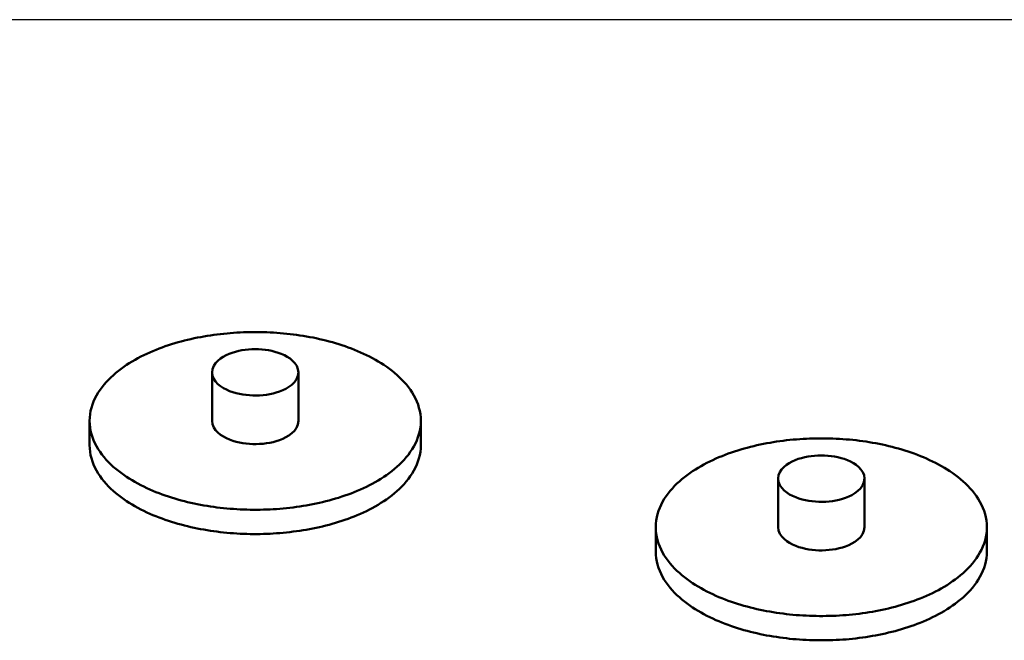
# Model space of a CAD drawing. Header units: millimetres. Extents: x 0 to 841, y 0 to 594.
# Tile 19 of 38: x 285 to 320, y 387 to 409. Entities that reach past the tile are written whole.
import ezdxf

# ---------------------------------------------------------------- set-up
doc = ezdxf.new("R2010")
doc.units = ezdxf.units.MM
doc.layers.add('COTA', color=7, linetype='CONTINUOUS', lineweight=25)
doc.layers.add('VIS', color=7, linetype='CONTINUOUS', lineweight=50)

msp = doc.modelspace()

# ---------------------------------------------------------------- linework, layer by layer
at = {"layer": 'COTA'}
msp.add_line((323.043, 409.209), (228.697, 409.209), dxfattribs=at)
at = {"layer": 'VIS'}
for points in [[(299.279, 394.616), (299.275, 394.736), (299.262, 394.857), (299.241, 394.976), (299.213, 395.093), (299.177, 395.208), (299.134, 395.321), (299.084, 395.431), (299.028, 395.538), (298.967, 395.643), (298.9, 395.743), (298.829, 395.841), (298.754, 395.936), (298.675, 396.027), (298.592, 396.115), (298.506, 396.2), (298.417, 396.282), (298.326, 396.361), (298.232, 396.437), (298.136, 396.51), (298.038, 396.581), (297.938, 396.649), (297.836, 396.715), (297.733, 396.778), (297.629, 396.838), (297.523, 396.897), (297.416, 396.953), (297.308, 397.007), (297.199, 397.059), (297.089, 397.109), (296.978, 397.157), (296.866, 397.203), (296.754, 397.247), (296.641, 397.289), (296.527, 397.33), (296.412, 397.369), (296.297, 397.406), (296.182, 397.441), (296.066, 397.475), (295.949, 397.507), (295.832, 397.537), (295.715, 397.566), (295.597, 397.594), (295.479, 397.62), (295.361, 397.644), (295.242, 397.667), (295.123, 397.689), (295.004, 397.709), (294.885, 397.727), (294.765, 397.745), (294.645, 397.761), (294.526, 397.775), (294.405, 397.788), (294.285, 397.8), (294.165, 397.811), (294.044, 397.82), (293.924, 397.828), (293.803, 397.834), (293.682, 397.839), (293.562, 397.843), (293.441, 397.846), (293.32, 397.847), (293.199, 397.847), (293.078, 397.846), (292.957, 397.843), (292.837, 397.839), (292.716, 397.834), (292.595, 397.828), (292.475, 397.82), (292.354, 397.811), (292.234, 397.8), (292.114, 397.788), (291.993, 397.775), (291.873, 397.761), (291.754, 397.745), (291.634, 397.727), (291.515, 397.709), (291.396, 397.689), (291.277, 397.667), (291.158, 397.644), (291.04, 397.62), (290.922, 397.594), (290.804, 397.566), (290.687, 397.537), (290.57, 397.507), (290.453, 397.475), (290.337, 397.441), (290.222, 397.406), (290.107, 397.369), (289.992, 397.33), (289.878, 397.289), (289.765, 397.247), (289.653, 397.203), (289.541, 397.157), (289.43, 397.109), (289.32, 397.059), (289.211, 397.007), (289.103, 396.953), (288.996, 396.897), (288.89, 396.838), (288.786, 396.778), (288.683, 396.715), (288.581, 396.649), (288.481, 396.581), (288.383, 396.51), (288.287, 396.437), (288.193, 396.361), (288.102, 396.282), (288.013, 396.2), (287.927, 396.115), (287.844, 396.027), (287.765, 395.936), (287.69, 395.841), (287.619, 395.743), (287.552, 395.643), (287.491, 395.538), (287.435, 395.431), (287.385, 395.321), (287.342, 395.208), (287.306, 395.093), (287.278, 394.976), (287.257, 394.857), (287.244, 394.736), (287.24, 394.616)], [(294.83, 396.382), (294.814, 396.502), (294.769, 396.614), (294.702, 396.715), (294.62, 396.803), (294.526, 396.88), (294.425, 396.947), (294.318, 397.005), (294.208, 397.054), (294.094, 397.096), (293.978, 397.131), (293.861, 397.161), (293.742, 397.184), (293.622, 397.202), (293.502, 397.215), (293.381, 397.222), (293.259, 397.225), (293.138, 397.222), (293.017, 397.215), (292.897, 397.202), (292.777, 397.184), (292.658, 397.161), (292.541, 397.131), (292.425, 397.096), (292.311, 397.054), (292.201, 397.005), (292.094, 396.947), (291.993, 396.88), (291.899, 396.803), (291.817, 396.715), (291.75, 396.614), (291.705, 396.502), (291.689, 396.382)], [(291.689, 396.382), (291.706, 396.26), (291.752, 396.146), (291.821, 396.044), (291.906, 395.954), (292.002, 395.877), (292.106, 395.81), (292.215, 395.752), (292.328, 395.703), (292.445, 395.661), (292.563, 395.626), (292.683, 395.598), (292.805, 395.575), (292.927, 395.558), (293.05, 395.546), (293.173, 395.54), (293.297, 395.539), (293.42, 395.543), (293.543, 395.553), (293.666, 395.568), (293.787, 395.588), (293.908, 395.614), (294.027, 395.647), (294.144, 395.686), (294.259, 395.732), (294.37, 395.786)], [(291.689, 396.382), (291.689, 394.616)], [(294.37, 395.786), (294.483, 395.853), (294.588, 395.933), (294.682, 396.025), (294.759, 396.131), (294.811, 396.252), (294.83, 396.382)], [(294.83, 396.382), (294.83, 394.616)], [(287.24, 394.616), (287.244, 394.495), (287.257, 394.375), (287.278, 394.256), (287.306, 394.139), (287.342, 394.023), (287.385, 393.911), (287.435, 393.801), (287.491, 393.693), (287.552, 393.589), (287.618, 393.489), (287.689, 393.391), (287.765, 393.297), (287.844, 393.205), (287.926, 393.117), (288.012, 393.032), (288.101, 392.95), (288.192, 392.871), (288.286, 392.795), (288.382, 392.722), (288.48, 392.651), (288.58, 392.583), (288.681, 392.518), (288.784, 392.455), (288.888, 392.394), (288.994, 392.336), (289.101, 392.279), (289.209, 392.225), (289.318, 392.173), (289.428, 392.123), (289.539, 392.075), (289.65, 392.029), (289.763, 391.985), (289.876, 391.943), (289.989, 391.902), (290.104, 391.864), (290.219, 391.827), (290.334, 391.791), (290.45, 391.758), (290.567, 391.725), (290.683, 391.695), (290.801, 391.666), (290.918, 391.638), (291.036, 391.613), (291.154, 391.588), (291.273, 391.565), (291.392, 391.543), (291.511, 391.523), (291.63, 391.505), (291.75, 391.487), (291.869, 391.471), (291.989, 391.457), (292.109, 391.444), (292.229, 391.432), (292.35, 391.421), (292.47, 391.412), (292.59, 391.404), (292.711, 391.397), (292.832, 391.392), (292.952, 391.388), (293.073, 391.386), (293.194, 391.384), (293.315, 391.384), (293.435, 391.385), (293.556, 391.388), (293.677, 391.392), (293.797, 391.397), (293.918, 391.403), (294.038, 391.411), (294.159, 391.42), (294.279, 391.431), (294.399, 391.442), (294.519, 391.456), (294.639, 391.47), (294.759, 391.486), (294.878, 391.503), (294.998, 391.522), (295.117, 391.542), (295.236, 391.563), (295.354, 391.586), (295.473, 391.61), (295.591, 391.636), (295.708, 391.663), (295.825, 391.692), (295.942, 391.723), (296.059, 391.755), (296.175, 391.788), (296.29, 391.823), (296.405, 391.86), (296.52, 391.899), (296.633, 391.939), (296.747, 391.981), (296.859, 392.025), (296.971, 392.071), (297.082, 392.119), (297.192, 392.169), (297.301, 392.221), (297.409, 392.274), (297.516, 392.331)], [(287.24, 394.616), (287.24, 393.733)], [(291.689, 394.616), (291.706, 394.494), (291.752, 394.379), (291.821, 394.277), (291.906, 394.188), (292.002, 394.111), (292.106, 394.044), (292.215, 393.986), (292.328, 393.937), (292.445, 393.895), (292.563, 393.86), (292.683, 393.831), (292.805, 393.809), (292.927, 393.792), (293.05, 393.78), (293.173, 393.774), (293.297, 393.773), (293.42, 393.777), (293.543, 393.786), (293.666, 393.801), (293.787, 393.822), (293.908, 393.848), (294.027, 393.88), (294.144, 393.919), (294.259, 393.965), (294.37, 394.02)], [(294.37, 394.02), (294.483, 394.087), (294.588, 394.166), (294.682, 394.258), (294.759, 394.365), (294.811, 394.486), (294.83, 394.616)], [(297.516, 392.331), (297.622, 392.389), (297.727, 392.45), (297.83, 392.513), (297.932, 392.578), (298.032, 392.647), (298.131, 392.717), (298.227, 392.791), (298.321, 392.867), (298.413, 392.946), (298.502, 393.028), (298.589, 393.113), (298.672, 393.201), (298.751, 393.293), (298.827, 393.387), (298.898, 393.485), (298.965, 393.586), (299.027, 393.69), (299.083, 393.798), (299.133, 393.908), (299.176, 394.021), (299.212, 394.137), (299.241, 394.255), (299.262, 394.374), (299.274, 394.495), (299.279, 394.616)], [(299.279, 394.616), (299.279, 393.733)], [(287.24, 393.733), (287.244, 393.612), (287.257, 393.492), (287.278, 393.373), (287.306, 393.256), (287.342, 393.14), (287.385, 393.027), (287.435, 392.917), (287.491, 392.81), (287.552, 392.706), (287.618, 392.605), (287.689, 392.508), (287.765, 392.413), (287.844, 392.322), (287.926, 392.234), (288.012, 392.149), (288.101, 392.067), (288.192, 391.988), (288.286, 391.912), (288.382, 391.839), (288.48, 391.768), (288.58, 391.7), (288.681, 391.635), (288.784, 391.572), (288.888, 391.511), (288.994, 391.452), (289.101, 391.396), (289.209, 391.342), (289.318, 391.29), (289.428, 391.24), (289.539, 391.192), (289.65, 391.146), (289.763, 391.102), (289.876, 391.06), (289.989, 391.019), (290.104, 390.981), (290.219, 390.944), (290.334, 390.908), (290.45, 390.874), (290.567, 390.842), (290.683, 390.812), (290.801, 390.783), (290.918, 390.755), (291.036, 390.729), (291.154, 390.705), (291.273, 390.682), (291.392, 390.66), (291.511, 390.64), (291.63, 390.621), (291.75, 390.604), (291.869, 390.588), (291.989, 390.574), (292.109, 390.56), (292.229, 390.549), (292.35, 390.538), (292.47, 390.529), (292.59, 390.521), (292.711, 390.514), (292.832, 390.509), (292.952, 390.505), (293.073, 390.502), (293.194, 390.501), (293.315, 390.501), (293.435, 390.502), (293.556, 390.505), (293.677, 390.509), (293.797, 390.514), (293.918, 390.52), (294.038, 390.528), (294.159, 390.537), (294.279, 390.548), (294.399, 390.559), (294.519, 390.572), (294.639, 390.587), (294.759, 390.603), (294.878, 390.62), (294.998, 390.639), (295.117, 390.659), (295.236, 390.68), (295.354, 390.703), (295.473, 390.727), (295.591, 390.753), (295.708, 390.78), (295.825, 390.809), (295.942, 390.84), (296.059, 390.872), (296.175, 390.905), (296.29, 390.94), (296.405, 390.977), (296.52, 391.016), (296.633, 391.056), (296.747, 391.098), (296.859, 391.142), (296.971, 391.188), (297.082, 391.236), (297.192, 391.286), (297.301, 391.337), (297.409, 391.391), (297.516, 391.447)], [(297.516, 391.447), (297.622, 391.506), (297.727, 391.567), (297.83, 391.63), (297.932, 391.695), (298.032, 391.763), (298.131, 391.834), (298.227, 391.908), (298.321, 391.984), (298.413, 392.063), (298.502, 392.145), (298.589, 392.23), (298.672, 392.318), (298.751, 392.409), (298.827, 392.504), (298.898, 392.602), (298.965, 392.703), (299.027, 392.807), (299.083, 392.915), (299.133, 393.025), (299.176, 393.138), (299.212, 393.254), (299.241, 393.372), (299.262, 393.491), (299.274, 393.611), (299.279, 393.733)], [(319.856, 390.75), (319.852, 390.871), (319.839, 390.991), (319.818, 391.11), (319.79, 391.227), (319.754, 391.343), (319.711, 391.455), (319.661, 391.566), (319.605, 391.673), (319.544, 391.777), (319.477, 391.878), (319.406, 391.975), (319.331, 392.07), (319.252, 392.161), (319.169, 392.249), (319.083, 392.334), (318.994, 392.416), (318.903, 392.495), (318.809, 392.571), (318.713, 392.644), (318.615, 392.715), (318.515, 392.783), (318.414, 392.849), (318.31, 392.912), (318.206, 392.973), (318.1, 393.031), (317.993, 393.087), (317.885, 393.141), (317.776, 393.193), (317.666, 393.243), (317.555, 393.291), (317.443, 393.337), (317.331, 393.381), (317.218, 393.424), (317.104, 393.464), (316.989, 393.503), (316.874, 393.54), (316.759, 393.575), (316.643, 393.609), (316.526, 393.641), (316.409, 393.671), (316.292, 393.7), (316.174, 393.728), (316.056, 393.754), (315.938, 393.778), (315.819, 393.801), (315.701, 393.823), (315.581, 393.843), (315.462, 393.862), (315.342, 393.879), (315.223, 393.895), (315.103, 393.909), (314.983, 393.922), (314.862, 393.934), (314.742, 393.945), (314.621, 393.954), (314.501, 393.962), (314.38, 393.968), (314.259, 393.974), (314.139, 393.978), (314.018, 393.98), (313.897, 393.981), (313.776, 393.981), (313.655, 393.98), (313.535, 393.978), (313.414, 393.974), (313.293, 393.968), (313.172, 393.962), (313.052, 393.954), (312.931, 393.945), (312.811, 393.934), (312.691, 393.922), (312.571, 393.909), (312.451, 393.895), (312.331, 393.879), (312.211, 393.862), (312.092, 393.843), (311.973, 393.823), (311.854, 393.801), (311.735, 393.778), (311.617, 393.754), (311.499, 393.728), (311.381, 393.7), (311.264, 393.671), (311.147, 393.641), (311.03, 393.609), (310.914, 393.575), (310.799, 393.54), (310.684, 393.503), (310.569, 393.464), (310.455, 393.424), (310.342, 393.381), (310.23, 393.337), (310.118, 393.291), (310.007, 393.243), (309.897, 393.193), (309.788, 393.141), (309.68, 393.087), (309.573, 393.031), (309.467, 392.973), (309.363, 392.912), (309.26, 392.849), (309.158, 392.783), (309.058, 392.715), (308.96, 392.644), (308.864, 392.571), (308.77, 392.495), (308.679, 392.416), (308.59, 392.334), (308.504, 392.249), (308.422, 392.161), (308.342, 392.07), (308.267, 391.975), (308.196, 391.878), (308.129, 391.777), (308.068, 391.673), (308.012, 391.566), (307.963, 391.455), (307.919, 391.343), (307.883, 391.227), (307.855, 391.11), (307.834, 390.991), (307.822, 390.871), (307.817, 390.75)], [(315.407, 392.516), (315.391, 392.636), (315.346, 392.748), (315.279, 392.849), (315.197, 392.938), (315.103, 393.015), (315.002, 393.081), (314.895, 393.139), (314.785, 393.188), (314.671, 393.23), (314.555, 393.266), (314.438, 393.295), (314.319, 393.318), (314.199, 393.336), (314.079, 393.349), (313.958, 393.357), (313.837, 393.359), (313.715, 393.357), (313.595, 393.349), (313.474, 393.336), (313.354, 393.318), (313.235, 393.295), (313.118, 393.266), (313.002, 393.23), (312.888, 393.188), (312.778, 393.139), (312.671, 393.081), (312.57, 393.015), (312.477, 392.938), (312.394, 392.849), (312.327, 392.748), (312.282, 392.636), (312.266, 392.516)], [(312.266, 392.516), (312.283, 392.394), (312.329, 392.28), (312.398, 392.178), (312.483, 392.089), (312.579, 392.011), (312.683, 391.944), (312.792, 391.887), (312.906, 391.837), (313.022, 391.796), (313.14, 391.761), (313.26, 391.732), (313.382, 391.709), (313.504, 391.692), (313.627, 391.681), (313.75, 391.674), (313.874, 391.673), (313.997, 391.678), (314.12, 391.687), (314.243, 391.702), (314.365, 391.722), (314.485, 391.748), (314.604, 391.781), (314.721, 391.82), (314.836, 391.866), (314.947, 391.92)], [(312.266, 392.516), (312.266, 390.75)], [(314.947, 391.92), (315.06, 391.988), (315.165, 392.067), (315.259, 392.159), (315.336, 392.266), (315.388, 392.386), (315.407, 392.516)], [(315.407, 392.516), (315.407, 390.75)], [(307.817, 390.75), (307.822, 390.629), (307.834, 390.509), (307.855, 390.39), (307.883, 390.273), (307.919, 390.158), (307.962, 390.045), (308.012, 389.935), (308.068, 389.828), (308.129, 389.724), (308.195, 389.623), (308.266, 389.525), (308.342, 389.431), (308.421, 389.34), (308.503, 389.252), (308.589, 389.167), (308.678, 389.085), (308.769, 389.006), (308.863, 388.93), (308.959, 388.856), (309.057, 388.786), (309.157, 388.718), (309.258, 388.652), (309.361, 388.589), (309.465, 388.528), (309.571, 388.47), (309.678, 388.414), (309.786, 388.359), (309.895, 388.308), (310.005, 388.258), (310.116, 388.21), (310.227, 388.164), (310.34, 388.12), (310.453, 388.077), (310.567, 388.037), (310.681, 387.998), (310.796, 387.961), (310.911, 387.926), (311.027, 387.892), (311.144, 387.86), (311.26, 387.829), (311.378, 387.8), (311.495, 387.773), (311.613, 387.747), (311.731, 387.722), (311.85, 387.699), (311.969, 387.678), (312.088, 387.658), (312.207, 387.639), (312.327, 387.622), (312.446, 387.606), (312.566, 387.591), (312.686, 387.578), (312.806, 387.566), (312.927, 387.555), (313.047, 387.546), (313.168, 387.538), (313.288, 387.532), (313.409, 387.526), (313.529, 387.522), (313.65, 387.52), (313.771, 387.518), (313.892, 387.518), (314.012, 387.52), (314.133, 387.522), (314.254, 387.526), (314.374, 387.531), (314.495, 387.538), (314.616, 387.545), (314.736, 387.554), (314.856, 387.565), (314.976, 387.577), (315.096, 387.59), (315.216, 387.604), (315.336, 387.62), (315.456, 387.637), (315.575, 387.656), (315.694, 387.676), (315.813, 387.697), (315.931, 387.72), (316.05, 387.745), (316.168, 387.77), (316.285, 387.798), (316.402, 387.827), (316.519, 387.857), (316.636, 387.889), (316.752, 387.922), (316.867, 387.958), (316.982, 387.995), (317.097, 388.033), (317.21, 388.074), (317.324, 388.116), (317.436, 388.16), (317.548, 388.206), (317.659, 388.253), (317.769, 388.303), (317.878, 388.355), (317.986, 388.409), (318.093, 388.465)], [(307.817, 390.75), (307.817, 389.867)], [(312.266, 390.75), (312.283, 390.628), (312.329, 390.514), (312.398, 390.412), (312.483, 390.322), (312.579, 390.245), (312.683, 390.178), (312.792, 390.12), (312.906, 390.071), (313.022, 390.029), (313.14, 389.994), (313.26, 389.966), (313.382, 389.943), (313.504, 389.926), (313.627, 389.914), (313.75, 389.908), (313.874, 389.907), (313.997, 389.911), (314.12, 389.921), (314.243, 389.936), (314.365, 389.956), (314.485, 389.982), (314.604, 390.014), (314.721, 390.053), (314.836, 390.1), (314.947, 390.154)], [(314.947, 390.154), (315.06, 390.221), (315.165, 390.3), (315.259, 390.393), (315.336, 390.499), (315.388, 390.62), (315.407, 390.75)], [(318.093, 388.465), (318.199, 388.523), (318.304, 388.584), (318.407, 388.647), (318.509, 388.713), (318.609, 388.781), (318.708, 388.851), (318.804, 388.925), (318.898, 389.001), (318.99, 389.08), (319.079, 389.162), (319.166, 389.247), (319.249, 389.335), (319.328, 389.427), (319.404, 389.521), (319.475, 389.619), (319.542, 389.72), (319.604, 389.825), (319.66, 389.932), (319.71, 390.043), (319.753, 390.156), (319.789, 390.271), (319.818, 390.389), (319.839, 390.508), (319.852, 390.629), (319.856, 390.75)], [(319.856, 390.75), (319.856, 389.867)], [(307.817, 389.867), (307.822, 389.746), (307.834, 389.626), (307.855, 389.507), (307.883, 389.39), (307.919, 389.275), (307.962, 389.162), (308.012, 389.052), (308.068, 388.945), (308.129, 388.84), (308.195, 388.74), (308.266, 388.642), (308.342, 388.548), (308.421, 388.456), (308.503, 388.368), (308.589, 388.283), (308.678, 388.202), (308.769, 388.123), (308.863, 388.046), (308.959, 387.973), (309.057, 387.902), (309.157, 387.834), (309.258, 387.769), (309.361, 387.706), (309.465, 387.645), (309.571, 387.587), (309.678, 387.53), (309.786, 387.476), (309.895, 387.424), (310.005, 387.374), (310.116, 387.327), (310.227, 387.28), (310.34, 387.236), (310.453, 387.194), (310.567, 387.154), (310.681, 387.115), (310.796, 387.078), (310.911, 387.042), (311.027, 387.009), (311.144, 386.977), (311.26, 386.946), (311.378, 386.917), (311.495, 386.89), (311.613, 386.864), (311.731, 386.839), (311.85, 386.816), (311.969, 386.795), (312.088, 386.774), (312.207, 386.756), (312.327, 386.738), (312.446, 386.722), (312.566, 386.708), (312.686, 386.695), (312.806, 386.683), (312.927, 386.672), (313.047, 386.663), (313.168, 386.655), (313.288, 386.648), (313.409, 386.643), (313.529, 386.639), (313.65, 386.637), (313.771, 386.635), (313.892, 386.635), (314.012, 386.636), (314.133, 386.639), (314.254, 386.643), (314.374, 386.648), (314.495, 386.654), (314.616, 386.662), (314.736, 386.671), (314.856, 386.682), (314.976, 386.694), (315.096, 386.707), (315.216, 386.721), (315.336, 386.737), (315.456, 386.754), (315.575, 386.773), (315.694, 386.793), (315.813, 386.814), (315.931, 386.837), (316.05, 386.861), (316.168, 386.887), (316.285, 386.915), (316.402, 386.943), (316.519, 386.974), (316.636, 387.006), (316.752, 387.039), (316.867, 387.075), (316.982, 387.111), (317.097, 387.15), (317.21, 387.19), (317.324, 387.233), (317.436, 387.277), (317.548, 387.322), (317.659, 387.37), (317.769, 387.42), (317.878, 387.472), (317.986, 387.526), (318.093, 387.582)], [(318.093, 387.582), (318.199, 387.64), (318.304, 387.701), (318.407, 387.764), (318.509, 387.829), (318.609, 387.898), (318.708, 387.968), (318.804, 388.042), (318.898, 388.118), (318.99, 388.197), (319.079, 388.279), (319.166, 388.364), (319.249, 388.452), (319.328, 388.544), (319.404, 388.638), (319.475, 388.736), (319.542, 388.837), (319.604, 388.942), (319.66, 389.049), (319.71, 389.159), (319.753, 389.273), (319.789, 389.388), (319.818, 389.506), (319.839, 389.625), (319.852, 389.746), (319.856, 389.867)]]:
    msp.add_lwpolyline(points, dxfattribs=at)

doc.saveas('drawing.dxf')
